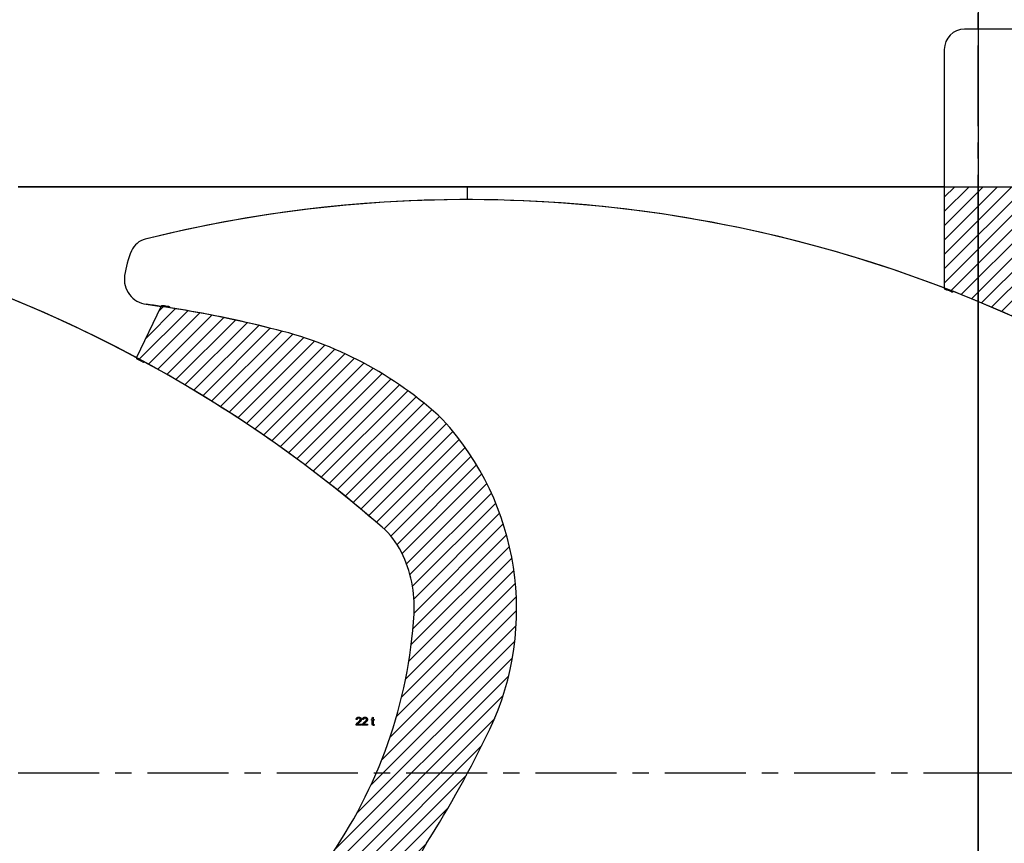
# Model space of a CAD drawing. Header units: inches. Extents: x 0.7 to 43.6, y 0.3 to 38.8.
# Tile 18 of 97: x 9.8 to 15.9, y 27.3 to 32.4. Entities that reach past the tile are written whole.
import ezdxf

# ---------------------------------------------------------------- set-up
doc = ezdxf.new("R2010")
doc.units = ezdxf.units.IN
doc.header["$MEASUREMENT"] = 0
doc.linetypes.add('CENTERX2', pattern=[0.8, 0.5, -0.1, 0.1, -0.1])
doc.linetypes.add('HIDDEN', pattern=[0.075, 0.05, -0.025])
doc.layers.add('SID-M-S', color=90, linetype='Continuous')

# ---------------------------------------------------------------- blocks, each defined once
blk = doc.blocks.new('SW_HATCH_0')
at = {"color": 0, "linetype": 'Continuous', "lineweight": 18}
for p, q in [((0, 0), (-0.0646, -0.0646)), ((0.0884, 0), (-0.0646, -0.153)), ((0.1768, 0), (-0.0646, -0.2413)), ((0.2652, 0), (-0.0646, -0.3297)), ((0.3536, 0), (-0.0646, -0.4181)), ((0.4419, 0), (-0.0646, -0.5065)), ((0.5303, 0), (-0.0646, -0.5949)), ((0.6187, 0), (-0.0228, -0.6415)), ((0.7071, 0), (0.0406, -0.6665)), ((0.7955, 0), (0.1035, -0.692)), ((0.8839, 0), (0.1661, -0.7178)), ((0.9723, 0), (0.2282, -0.7441)), ((1.0607, 0), (0.2898, -0.7708)), ((1.149, 0), (0.3511, -0.7979)), ((1.2374, 0), (0.9038, -0.3337)), ((1.3258, 0), (1.0254, -0.3004)), ((1.4142, 0), (1.1401, -0.2741)), ((1.5026, 0), (1.2526, -0.25)), ((1.591, 0), (1.363, -0.2279)), ((1.6794, 0), (1.4716, -0.2078)), ((1.7678, 0), (1.5784, -0.1894)), ((1.8562, 0), (1.6834, -0.1727)), ((1.9445, 0), (1.7869, -0.1577)), ((2.0329, 0), (1.8888, -0.1441)), ((2.1213, 0), (1.9893, -0.1321)), ((2.2097, 0), (2.0883, -0.1214)), ((2.2981, 0), (2.1861, -0.112)), ((2.3865, 0), (2.2826, -0.1039)), ((2.4749, 0), (2.3778, -0.0971)), ((2.5633, 0), (2.4719, -0.0914)), ((2.6517, 0), (2.5648, -0.0868)), ((2.74, 0), (2.6567, -0.0833)), ((2.8284, 0), (2.7475, -0.0809)), ((2.9168, 0), (2.8373, -0.0795)), ((3.0052, 0), (2.9262, -0.079)), ((3.0936, 0), (3.014, -0.0796)), ((3.182, 0), (3.101, -0.081)), ((3.2704, 0), (3.1871, -0.0833)), ((3.3588, 0), (3.2723, -0.0865)), ((3.4471, 0), (3.3567, -0.0905)), ((3.5355, 0), (3.4402, -0.0953)), ((3.6239, 0), (3.523, -0.101)), ((3.7123, 0), (3.605, -0.1074)), ((3.8007, 0), (3.6862, -0.1145)), ((3.8891, 0), (3.7667, -0.1224)), ((3.9775, 0), (3.8465, -0.131)), ((4.0659, 0), (3.9255, -0.1403)), ((4.1543, 0), (4.0039, -0.1503)), ((4.2426, 0), (4.0817, -0.161)), ((4.331, 0), (4.1587, -0.1723)), ((4.4194, 0), (4.2351, -0.1843)), ((4.5078, 0), (4.3109, -0.1969)), ((4.5962, 0), (4.3861, -0.2101)), ((4.6846, 0), (4.4607, -0.2239)), ((4.773, 0), (4.5347, -0.2383)), ((4.8614, 0), (4.6081, -0.2533)), ((4.9497, 0), (4.6809, -0.2689)), ((5.0381, 0), (4.7532, -0.285)), ((5.1265, 0), (4.8249, -0.3017)), ((5.2149, 0), (4.896, -0.3189)), ((5.3033, 0), (4.9667, -0.3366)), ((5.3917, 0), (5.0368, -0.3549)), ((5.4801, 0), (5.1064, -0.3737)), ((5.5685, 0), (5.1754, -0.393)), ((5.6569, 0), (5.244, -0.4128)), ((5.7452, 0), (5.3121, -0.4331)), ((5.8336, 0), (5.3797, -0.4539)), ((5.8729, -0.0491), (5.4468, -0.4752)), ((5.8729, -0.1375), (5.5134, -0.497)), ((5.8729, -0.2259), (5.5796, -0.5192)), ((5.8729, -0.3143), (5.6453, -0.5419)), ((0.8507, -0.3868), (0.412, -0.8255)), ((5.8729, -0.4026), (5.7105, -0.565)), ((0.8093, -0.5165), (0.4724, -0.8534)), ((5.8729, -0.491), (5.7753, -0.5886)), ((0.8064, -0.6078), (0.5325, -0.8818)), ((5.8729, -0.5794), (5.8397, -0.6127)), ((0.8351, -0.6675), (0.5921, -0.9105)), ((0.8828, -0.7082), (0.6514, -0.9396)), ((0.9512, -0.7282), (0.7102, -0.9692)), ((1.0285, -0.7392), (0.7687, -0.9991)), ((0.948, -0.9082), (0.8267, -1.0294))]:
    blk.add_line(p, q, dxfattribs=at)
blk = doc.blocks.new('SW_HATCH_8')
at = {"color": 0, "linetype": 'Continuous', "lineweight": 18}
for p, q in [((0, 0), (-0.0329, -0.0329)), ((0.1469, -0.0299), (-0.1572, -0.334)), ((0.0712, -0.0172), (-0.1134, -0.2018)), ((0.2218, -0.0433), (-0.0955, -0.3607)), ((0.2961, -0.0575), (-0.0386, -0.3922)), ((0.3697, -0.0723), (0.0178, -0.4241)), ((0.4425, -0.0878), (0.074, -0.4564)), ((0.5148, -0.104), (0.1297, -0.489)), ((0.5863, -0.1208), (0.1851, -0.522)), ((0.6573, -0.1382), (0.2401, -0.5554)), ((0.7282, -0.1556), (0.2947, -0.5892)), ((0.7975, -0.1748), (0.349, -0.6233)), ((0.8649, -0.1958), (0.4029, -0.6577)), ((0.9307, -0.2184), (0.4565, -0.6926)), ((0.9948, -0.2426), (0.5097, -0.7277)), ((1.0574, -0.2684), (0.5625, -0.7633)), ((1.1186, -0.2957), (0.615, -0.7992)), ((1.1782, -0.3244), (0.6672, -0.8354)), ((1.2365, -0.3545), (0.719, -0.872)), ((1.2934, -0.386), (0.7704, -0.909)), ((1.349, -0.4188), (0.8215, -0.9463)), ((1.4033, -0.4529), (0.8722, -0.9839)), ((1.4563, -0.4883), (0.9226, -1.0219)), ((1.508, -0.5249), (0.9727, -1.0602)), ((1.5585, -0.5628), (1.0224, -1.0989)), ((1.6078, -0.6019), (1.0718, -1.1379)), ((1.6559, -0.6422), (1.1208, -1.1773)), ((1.7028, -0.6837), (1.1695, -1.217)), ((1.7465, -0.7284), (1.2178, -1.257)), ((1.7871, -0.7762), (1.2659, -1.2974)), ((1.8261, -0.8256), (1.3135, -1.3381)), ((1.8635, -0.8766), (1.3607, -1.3794)), ((1.8992, -0.9293), (1.4037, -1.4247)), ((1.9332, -0.9836), (1.4412, -1.4757)), ((1.9655, -1.0398), (1.4727, -1.5325)), ((1.9959, -1.0977), (1.4991, -1.5945)), ((2.0245, -1.1574), (1.5208, -1.6612)), ((2.0512, -1.2192), (1.5369, -1.7335)), ((2.0759, -1.2829), (1.5464, -1.8124)), ((2.0984, -1.3488), (1.5473, -1.8999)), ((2.1186, -1.4169), (1.5401, -1.9954)), ((2.1365, -1.4875), (1.5293, -2.0946)), ((2.1517, -1.5606), (1.5144, -2.1979)), ((2.164, -1.6367), (1.4948, -2.3059)), ((2.1733, -1.7158), (1.4696, -2.4195)), ((2.179, -1.7984), (1.4378, -2.5397)), ((2.1808, -1.885), (1.3977, -2.6682)), ((2.1781, -1.9762), (1.3466, -2.8076)), ((2.1699, -2.0728), (1.2805, -2.9622)), ((2.1551, -2.1759), (1.1906, -3.1404)), ((2.1319, -2.2876), (1.0542, -3.3652)), ((2.0971, -2.4107), (0.6827, -3.8251)), ((2.0451, -2.551), (0.1542, -4.442)), ((1.9658, -2.7187), (0.2037, -4.4809)), ((1.87, -2.903), (0.2532, -4.5198)), ((1.757, -3.1044), (0.3027, -4.5587)), ((1.6202, -3.3295), (0.3522, -4.5976)), ((1.5108, -3.5273), (0.4016, -4.6365)), ((1.4196, -3.7069), (0.4511, -4.6754)), ((1.3418, -3.8731), (0.5006, -4.7143)), ((1.2743, -4.029), (0.5501, -4.7532)), ((1.2151, -4.1766), (0.5996, -4.7921)), ((1.1628, -4.3173), (0.649, -4.831)), ((1.1491, -4.4194), (0.6985, -4.8699)), ((1.1945, -4.4623), (0.748, -4.9088)), ((1.2405, -4.5047), (0.7975, -4.9478)), ((1.2871, -4.5466), (0.847, -4.9867)), ((1.3341, -4.5879), (0.8965, -5.0256)), ((1.3817, -4.6287), (0.9459, -5.0645)), ((1.4299, -4.6689), (0.9954, -5.1034)), ((1.4786, -4.7086), (1.0449, -5.1423)), ((1.5279, -4.7477), (1.0944, -5.1812)), ((1.5777, -4.7863), (1.1439, -5.2201)), ((1.6281, -4.8243), (1.1933, -5.259)), ((1.679, -4.8617), (1.2428, -5.2979)), ((1.7305, -4.8986), (1.2931, -5.336)), ((1.7826, -4.935), (1.3603, -5.3572)), ((1.7695, -5.0364), (1.4483, -5.3576)), ((1.7476, -5.1466), (1.5367, -5.3576)), ((1.7455, -5.2372), (1.6394, -5.3433))]:
    blk.add_line(p, q, dxfattribs=at)

msp = doc.modelspace()

# ---------------------------------------------------------------- linework, layer by layer
at = {"color": 7, "linetype": 'CENTERX2'}
for p, q in [((15.727959, 27.706229), (15.727959, 34.956229)), ((9.790459, 27.706229), (15.727959, 27.706229)), ((15.727959, 27.706229), (21.665459, 27.706229)), ((15.727959, 20.456229), (15.727959, 27.706229))]:
    msp.add_line(p, q, dxfattribs=at)
for p, q in [((15.727959, 32.602839), (15.727959, 23.309277)), ((15.517959, 32.181229), (15.517959, 30.706305)), ((12.569786, 31.252185), (12.569786, 31.331229)), ((13.440131, 31.331229), (21.455459, 31.331229)), ((10.672247, 30.5893), (10.522901, 30.275946))]:
    msp.add_line(p, q)
at = {"color": 7, "linetype": 'Continuous'}
for p, q in [((9.790459, 31.331229), (15.727959, 31.331229)), ((15.727959, 24.081229), (15.727959, 31.331229)), ((15.727959, 24.081229), (15.727959, 31.331229)), ((15.727959, 31.331229), (21.665459, 31.331229))]:
    msp.add_line(p, q, dxfattribs=at)
at = {"color": 7, "linetype": 'HIDDEN', "lineweight": 18}
msp.add_line((10.572528, 30.24783), (10.522487, 30.274872), dxfattribs=at)
msp.add_line((10.572528, 30.24783), (10.522487, 30.274872), dxfattribs=at)
at = {"color": 7, "linetype": 'HIDDEN', "lineweight": 18, "flags": 128}
for points in [[(15.576706, 30.683075), (15.525141, 30.703104), (15.517969, 30.705858)], [(10.673933, 30.591929), (10.679691, 30.591071), (10.733384, 30.582827)]]:
    msp.add_lwpolyline(points, dxfattribs=at)
at = {"color": 7, "linetype": 'Continuous', "flags": 128}
for points in [[(11.912877, 28.007889), (11.912881, 28.001479), (11.912881, 28.001479), (11.880189, 28.001479), (11.880189, 28.001479), (11.880209, 28.002621), (11.880329, 28.003753), (11.880539, 28.004844), (11.88086, 28.005926), (11.88086, 28.005926), (11.881531, 28.007669), (11.882392, 28.009402), (11.883414, 28.011094), (11.884626, 28.012777), (11.885317, 28.013618), (11.886088, 28.01449), (11.88694, 28.015381), (11.887871, 28.016293), (11.888883, 28.017234), (11.889965, 28.018196), (11.891136, 28.019177), (11.892388, 28.020179), (11.892388, 28.020179), (11.894311, 28.021812), (11.896064, 28.023354), (11.897657, 28.024796), (11.899079, 28.026149), (11.900331, 28.027401), (11.901423, 28.028552), (11.902354, 28.029604), (11.903116, 28.030566), (11.903757, 28.031477), (11.904307, 28.032378), (11.904768, 28.03327), (11.905149, 28.034151), (11.905449, 28.035033), (11.90566, 28.035904), (11.90579, 28.036766), (11.90583, 28.037617), (11.90583, 28.037617), (11.90579, 28.038458), (11.90567, 28.039259), (11.905479, 28.040031), (11.905199, 28.040762), (11.904848, 28.041463), (11.904408, 28.042134), (11.903897, 28.042765), (11.903306, 28.043366), (11.902655, 28.043917), (11.901944, 28.044388), (11.901192, 28.044798), (11.900401, 28.045129), (11.89955, 28.045379), (11.898648, 28.04556), (11.897707, 28.04567), (11.896715, 28.04571), (11.896715, 28.04571), (11.895674, 28.04567), (11.894682, 28.04556), (11.893741, 28.045379), (11.892859, 28.045119), (11.892018, 28.044778), (11.891247, 28.044368), (11.890515, 28.043887), (11.889844, 28.043326), (11.889243, 28.042705), (11.888713, 28.042024), (11.888272, 28.041283), (11.887911, 28.040491), (11.887621, 28.03964), (11.88741, 28.038729), (11.88729, 28.037757), (11.88724, 28.036735), (11.88724, 28.036735), (11.88083, 28.037376), (11.88083, 28.037376), (11.88105, 28.039049), (11.881371, 28.040612), (11.881811, 28.042074), (11.882352, 28.043436), (11.883013, 28.044698), (11.883775, 28.04586), (11.884656, 28.046912), (11.885638, 28.047863), (11.886729, 28.048715), (11.887901, 28.049446), (11.889173, 28.050067), (11.890535, 28.050578), (11.891978, 28.050968), (11.89351, 28.051249), (11.895143, 28.051419), (11.896856, 28.051479), (11.896856, 28.051479), (11.898588, 28.051419), (11.900221, 28.051229), (11.901763, 28.050918), (11.903216, 28.050487), (11.904578, 28.049927), (11.90584, 28.049245), (11.907012, 28.048444), (11.908094, 28.047513), (11.909065, 28.046491), (11.909906, 28.045409), (11.910618, 28.044268), (11.911209, 28.043076), (11.911659, 28.041814), (11.91198, 28.040491), (11.91218, 28.039119), (11.91224, 28.037677), (11.91224, 28.037677), (11.91217, 28.036195), (11.91196, 28.034722), (11.911599, 28.03326), (11.911108, 28.031808), (11.910457, 28.030355), (11.909616, 28.028853), (11.908584, 28.02732), (11.907362, 28.025738), (11.906651, 28.024907), (11.90582, 28.024005), (11.904868, 28.023044), (11.903807, 28.022002), (11.902625, 28.0209), (11.901323, 28.019718), (11.8999, 28.018476), (11.898368, 28.017164), (11.898368, 28.017164), (11.897056, 28.016092), (11.895874, 28.015111), (11.894802, 28.014209), (11.893841, 28.013408), (11.893009, 28.012697), (11.892288, 28.012076), (11.891687, 28.011535), (11.891207, 28.011094), (11.889674, 28.009502), (11.888422, 28.007889), (11.888422, 28.007889), (11.912881, 28.007889)], [(11.951339, 28.007889), (11.951343, 28.001479), (11.951343, 28.001479), (11.91865, 28.001479), (11.91865, 28.001479), (11.91867, 28.002621), (11.918791, 28.003753), (11.919001, 28.004844), (11.919321, 28.005926), (11.919321, 28.005926), (11.919993, 28.007669), (11.920854, 28.009402), (11.921876, 28.011094), (11.923088, 28.012777), (11.923779, 28.013618), (11.92455, 28.01449), (11.925401, 28.015381), (11.926333, 28.016293), (11.927344, 28.017234), (11.928426, 28.018196), (11.929598, 28.019177), (11.93085, 28.020179), (11.93085, 28.020179), (11.932773, 28.021812), (11.934526, 28.023354), (11.936118, 28.024796), (11.937541, 28.026149), (11.938793, 28.027401), (11.939884, 28.028552), (11.940816, 28.029604), (11.941577, 28.030566), (11.942218, 28.031477), (11.942769, 28.032378), (11.94323, 28.03327), (11.94361, 28.034151), (11.943911, 28.035033), (11.944121, 28.035904), (11.944251, 28.036766), (11.944291, 28.037617), (11.944291, 28.037617), (11.944251, 28.038458), (11.944131, 28.039259), (11.943941, 28.040031), (11.94366, 28.040762), (11.94331, 28.041463), (11.942869, 28.042134), (11.942358, 28.042765), (11.941767, 28.043366), (11.941116, 28.043917), (11.940405, 28.044388), (11.939654, 28.044798), (11.938863, 28.045129), (11.938011, 28.045379), (11.93711, 28.04556), (11.936168, 28.04567), (11.935177, 28.04571), (11.935177, 28.04571), (11.934135, 28.04567), (11.933144, 28.04556), (11.932202, 28.045379), (11.931321, 28.045119), (11.930479, 28.044778), (11.929708, 28.044368), (11.928977, 28.043887), (11.928306, 28.043326), (11.927705, 28.042705), (11.927174, 28.042024), (11.926733, 28.041283), (11.926373, 28.040491), (11.926082, 28.03964), (11.925872, 28.038729), (11.925752, 28.037757), (11.925702, 28.036735), (11.925702, 28.036735), (11.919291, 28.037376), (11.919291, 28.037376), (11.919512, 28.039049), (11.919832, 28.040612), (11.920273, 28.042074), (11.920814, 28.043436), (11.921475, 28.044698), (11.922236, 28.04586), (11.923118, 28.046912), (11.924099, 28.047863), (11.925191, 28.048715), (11.926363, 28.049446), (11.927635, 28.050067), (11.928997, 28.050578), (11.930439, 28.050968), (11.931972, 28.051249), (11.933604, 28.051419), (11.935317, 28.051479), (11.935317, 28.051479), (11.93705, 28.051419), (11.938682, 28.051229), (11.940225, 28.050918), (11.941677, 28.050487), (11.943039, 28.049927), (11.944301, 28.049245), (11.945473, 28.048444), (11.946555, 28.047513), (11.947527, 28.046491), (11.948368, 28.045409), (11.949079, 28.044268), (11.94967, 28.043076), (11.950121, 28.041814), (11.950441, 28.040491), (11.950642, 28.039119), (11.950702, 28.037677), (11.950702, 28.037677), (11.950632, 28.036195), (11.950421, 28.034722), (11.950061, 28.03326), (11.94957, 28.031808), (11.948919, 28.030355), (11.948077, 28.028853), (11.947046, 28.02732), (11.945824, 28.025738), (11.945113, 28.024907), (11.944281, 28.024005), (11.94333, 28.023044), (11.942268, 28.022002), (11.941086, 28.0209), (11.939784, 28.019718), (11.938362, 28.018476), (11.936829, 28.017164), (11.936829, 28.017164), (11.935517, 28.016092), (11.934336, 28.015111), (11.933264, 28.014209), (11.932302, 28.013408), (11.931471, 28.012697), (11.93075, 28.012076), (11.930149, 28.011535), (11.929668, 28.011094), (11.928136, 28.009502), (11.926884, 28.007889), (11.926884, 28.007889), (11.951343, 28.007889)], [(11.992367, 28.006768), (11.993009, 28.001389), (11.993009, 28.001389), (11.991777, 28.001149), (11.990616, 28.000978), (11.989524, 28.000868), (11.988492, 28.000838), (11.988492, 28.000838), (11.98696, 28.000908), (11.985608, 28.001098), (11.984436, 28.001429), (11.983444, 28.00188), (11.982613, 28.002441), (11.981922, 28.003082), (11.981351, 28.003813), (11.98092, 28.004614), (11.98075, 28.005095), (11.9806, 28.005696), (11.980479, 28.006407), (11.980369, 28.007248), (11.980289, 28.00819), (11.980239, 28.009261), (11.980199, 28.010443), (11.980189, 28.011745), (11.980189, 28.011745), (11.980189, 28.032248), (11.980189, 28.032248), (11.975702, 28.032248), (11.975702, 28.032248), (11.975702, 28.038018), (11.975702, 28.038018), (11.980189, 28.038018), (11.980189, 28.038018), (11.980189, 28.046912), (11.980189, 28.046912), (11.986599, 28.050558), (11.986599, 28.050558), (11.986599, 28.038018), (11.986599, 28.038018), (11.992368, 28.038018), (11.992368, 28.038018), (11.992368, 28.032248), (11.992368, 28.032248), (11.986599, 28.032248), (11.986599, 28.032248), (11.986599, 28.011515), (11.986599, 28.011515), (11.986619, 28.010343), (11.986679, 28.009402), (11.986769, 28.008691), (11.9869, 28.00821), (11.9873, 28.007549), (11.987881, 28.007038), (11.988262, 28.006848), (11.988723, 28.006717), (11.989253, 28.006637), (11.989854, 28.006607), (11.989854, 28.006607), (11.990365, 28.006617), (11.990956, 28.006647), (11.991627, 28.006697), (11.992368, 28.006768)]]:
    msp.add_lwpolyline(points, dxfattribs=at)
at = {"color": 7, "linetype": 'Continuous'}
for centre, radius, start, end in [((6.63, 23.011943), 8.240242, 48.9557132, 103.9832212), ((12.5675, 23.011943), 8.240242, 48.9557132, 103.9832212), ((10.606551, 30.886703), 0.125, 103.9832212, 157.128926), ((11.067242, 30.692373), 0.625, 157.128926, 171.7350147), ((10.60336, 30.759757), 0.15625, 171.7350147, 262.3032289), ((9.650212, 23.707131), 6.960493, 75.8339472, 82.3032289), ((10.837487, 28.200382), 2.313887, 46.9982662, 77.1098691), ((11.13525, 28.717455), 1.737898, 334.7708209, 42.5466461), ((11.712569, 28.849651), 0.5, 26.4645987, 48.9557132), ((11.474614, 28.731195), 0.765809, 356.9206912, 26.4645987), ((9.297728, 28.869766), 2.947074, 324.6076766, 356.5039983), ((6.448334, 30.990252), 6.94673, 327.6332169, 334.2904217)]:
    msp.add_arc(centre, radius, start, end, dxfattribs=at)
for centre, radius, start, end in [((12.5675, 23.011943), 8.240242, 48.9557132, 103.9832212), ((10.606551, 30.886703), 0.125, 103.9832212, 157.128926), ((11.067242, 30.692373), 0.625, 157.128926, 171.7350147), ((10.60336, 30.759757), 0.15625, 171.7350147, 262.3032289), ((15.527959, 30.706305), 0.01, 180, 248.9554215), ((12.5675, 23.011943), 8.234242, 68.6645453, 68.9554215), ((15.566073, 30.688848), 0.0075, 248.6645453, 301.7529248), ((15.573967, 30.676093), 0.0075, 68.5810769, 121.7529248), ((9.650212, 23.707131), 6.960493, 75.8339472, 82.3032289), ((10.683531, 30.583922), 0.0125, 81.4545665, 154.5173348), ((9.650212, 23.707131), 6.966493, 81.1461481, 81.4545665), ((10.721303, 30.583201), 0.0075, 27.9666617, 81.1461481), ((10.734551, 30.590235), 0.0075, 207.9666617, 261.0474118), ((10.837487, 28.200382), 2.313887, 46.9982662, 77.1098691), ((10.529672, 30.272719), 0.0075, 154.5173348, 241.760308), ((6.63, 23.011943), 8.234242, 61.499374, 61.760308), ((10.562698, 30.254884), 0.0075, 241.499374, 294.5877535), ((10.568939, 30.241244), 0.0075, 61.4159056, 114.5877535), ((11.13525, 28.717455), 1.737898, 334.7708209, 42.5466461), ((6.448334, 30.990252), 6.94673, 327.6332169, 334.2904217)]:
    msp.add_arc(centre, radius, start, end)
at = {"layer": 'SID-M-S'}
for p, q in [((21.335459, 32.306229), (15.642959, 32.306229)), ((15.517959, 32.181229), (15.517959, 30.706305)), ((15.517959, 31.331229), (9.790459, 31.331229)), ((10.672247, 30.5893), (10.522901, 30.275946)), ((10.582434, 30.604914), (10.673933, 30.591929))]:
    msp.add_line(p, q, dxfattribs=at)
for centre, radius, start, end in [((15.642959, 32.181229), 0.125, 90, 180), ((6.63, 23.011943), 8.240242, 61.8113985, 103.9832212), ((6.63, 23.011943), 8.240242, 61.8113985, 103.9832212), ((12.5675, 23.011943), 8.240242, 69.0191329, 103.9832212), ((12.5675, 23.011943), 8.240242, 69.0191329, 103.9832212), ((10.606551, 30.886703), 0.125, 103.9832212, 157.128926), ((10.606551, 30.886703), 0.125, 103.9832212, 157.128926), ((11.067242, 30.692373), 0.625, 157.128926, 171.7350147), ((11.067242, 30.692373), 0.625, 157.128926, 171.7350147), ((10.60336, 30.759757), 0.15625, 171.7350147, 262.3032289), ((10.60336, 30.759757), 0.15625, 171.7350147, 262.3032289), ((15.527959, 30.706305), 0.01, 180, 248.9554215), ((12.5675, 23.011943), 8.234242, 68.6645453, 68.9554215), ((15.566073, 30.688848), 0.0075, 248.6645453, 301.7529248), ((15.573967, 30.676093), 0.0075, 68.5810769, 121.7529248), ((12.5675, 23.011943), 8.240242, 61.6083311, 68.5810769), ((6.63, 23.011943), 8.240242, 61.8113985, 67.4468902), ((9.650212, 23.707131), 6.960493, 81.5424967, 82.3032289), ((10.683531, 30.583922), 0.0125, 81.4545665, 154.5173348), ((9.650212, 23.707131), 6.966493, 81.1461481, 81.4545665), ((10.721303, 30.583201), 0.0075, 27.9666617, 81.1461481), ((10.734551, 30.590235), 0.0075, 207.9666617, 261.0474118), ((9.650212, 23.707131), 6.960493, 75.8339472, 81.0474118), ((10.837487, 28.200382), 2.313887, 46.9982662, 77.1098691), ((10.529672, 30.272719), 0.0075, 154.5173348, 241.760308), ((6.63, 23.011943), 8.234242, 61.499374, 61.760308), ((10.562698, 30.254884), 0.0075, 241.499374, 294.5877535), ((10.568939, 30.241244), 0.0075, 61.4159056, 114.5877535), ((6.63, 23.011943), 8.240242, 48.9557132, 61.4159056), ((11.13525, 28.717455), 1.737898, 334.7708209, 42.5466461), ((11.712569, 28.849651), 0.5, 26.4645987, 48.9557132), ((11.474614, 28.731195), 0.765809, 356.9206912, 26.4645987), ((9.297728, 28.869766), 2.947074, 324.6076766, 356.5039983), ((6.448334, 30.990252), 6.94673, 327.6332169, 334.2904217), ((17.539355, 24.245455), 6.036707, 149.9166624, 161.1319017)]:
    msp.add_arc(centre, radius, start, end, dxfattribs=at)

# ---------------------------------------------------------------- block references
at = {"color": 5, "linetype": 'Continuous', "lineweight": 18}
for name, p in [('SW_HATCH_0', (15.582531, 31.331229)), ('SW_HATCH_8', (10.692292, 30.595243))]:
    msp.add_blockref(name, p, dxfattribs=at)

doc.saveas('drawing.dxf')
